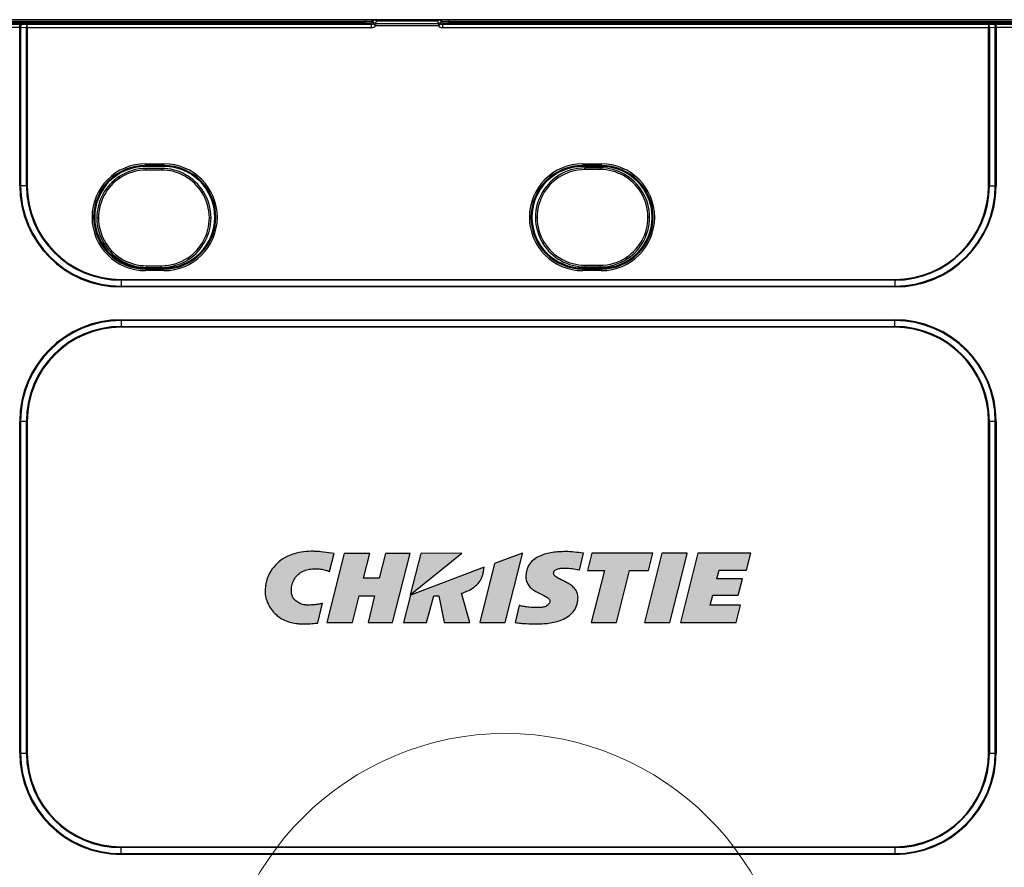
# Model space of a CAD drawing. Header units: millimetres. Extents: x -1086 to 4901, y 927 to 9917.
# Tile 79 of 85: x 2604 to 2897, y 9338 to 9590. Entities that reach past the tile are written whole.
import ezdxf

# ---------------------------------------------------------------- set-up
doc = ezdxf.new("R2010")
doc.units = ezdxf.units.MM
doc.layers.add('5剖面线层', color=4, linetype='Continuous', lineweight=15)
doc.layers.add('粗实线', color=7, linetype='Continuous', lineweight=25)

msp = doc.modelspace()

# ---------------------------------------------------------------- hatches: boundary and pattern name
at = {"layer": '5剖面线层'}
h = msp.add_hatch(color=7, dxfattribs=at)
h.paths.add_polyline_path([(2695.717, 9410.578), (2700.872, 9431.167), (2708.515, 9431.169), (2706.615, 9423.768), (2711.27, 9423.769), (2713.171, 9431.17), (2720.475, 9431.171), (2715.281, 9410.582), (2708.017, 9410.58), (2709.952, 9418.489), (2705.358, 9418.486), (2703.364, 9410.579)])
edge = h.paths.add_edge_path()
edge.add_spline(control_points=[(2677.411, 9419.642), (2677.411, 9419.642), (2677.411, 9419.641), (2677.411, 9419.64), (2677.414, 9419.473), (2677.42, 9419.298), (2677.453, 9418.958), (2677.475, 9418.789), (2677.558, 9418.285), (2677.635, 9417.953), (2677.916, 9416.974), (2678.171, 9416.343), (2679.111, 9414.538), (2679.98, 9413.459), (2681.561, 9412.176), (2682.133, 9411.804), (2683.339, 9411.182), (2683.972, 9410.932), (2685.269, 9410.545), (2685.934, 9410.409), (2686.939, 9410.278), (2687.275, 9410.246), (2687.949, 9410.206), (2688.287, 9410.201), (2688.621, 9410.197), (2688.621, 9410.197), (2688.622, 9410.197), (2688.622, 9410.197)], knot_values=[-0.0001505, -0.0001505, -0.0001505, -0.0001505, 0, 0, 0, 0.03125, 0.03125, 0.0625, 0.0625, 0.125, 0.125, 0.25, 0.25, 0.5, 0.5, 0.625, 0.625, 0.75, 0.75, 0.875, 0.875, 0.9375, 0.9375, 1, 1, 1, 1.0000716, 1.0000716, 1.0000716, 1.0000716], degree=3, periodic=0)
edge.add_spline(control_points=[(2688.622, 9410.197), (2688.622, 9410.197), (2688.623, 9410.197), (2688.623, 9410.197), (2689.344, 9410.199), (2690.065, 9410.214), (2691.506, 9410.287), (2692.227, 9410.34), (2692.946, 9410.441), (2692.98, 9410.446), (2693.014, 9410.451), (2693.048, 9410.455)], knot_values=[-0.0002653, -0.0002653, -0.0002653, -0.0002653, 0, 0, 0, 0.5, 0.5, 1, 1, 1, 1.0235878, 1.0235878, 1.0235878, 1.0235878], degree=3, periodic=0)
edge.add_line((2693.048, 9410.455), (2694.51, 9416.33))
edge.add_spline(control_points=[(2694.51, 9416.33), (2694.51, 9416.33), (2694.51, 9416.33), (2694.51, 9416.33)], knot_values=[0.0610169, 0.0610169, 0.0610169, 0.0610169, 0.0610174, 0.0610174, 0.0610174, 0.0610174], degree=3, periodic=0)
edge.add_line((2694.51, 9416.33), (2694.51, 9416.33))
edge.add_spline(control_points=[(2694.51, 9416.33), (2694.427, 9416.308), (2694.343, 9416.285), (2694.26, 9416.263), (2693.92, 9416.172), (2693.578, 9416.092), (2692.888, 9415.963), (2692.54, 9415.914), (2691.492, 9415.81), (2690.785, 9415.794), (2690.077, 9415.792)], knot_values=[-0.0610169, -0.0610169, -0.0610169, -0.0610169, 0, 0, 0, 0.25, 0.25, 0.5, 0.5, 0.9997775, 0.9997775, 0.9997775, 0.9997775], degree=3, periodic=0)
edge.add_spline(control_points=[(2690.077, 9415.792), (2689.943, 9415.794), (2689.814, 9415.796), (2689.554, 9415.811), (2689.423, 9415.823), (2689.035, 9415.87), (2688.778, 9415.919), (2688.023, 9416.118), (2687.539, 9416.324), (2686.665, 9416.882), (2686.275, 9417.235), (2685.81, 9417.853), (2685.675, 9418.074), (2685.512, 9418.422), (2685.464, 9418.541), (2685.404, 9418.723), (2685.385, 9418.784), (2685.354, 9418.905), (2685.341, 9418.966), (2685.327, 9419.031)], knot_values=[0.0001466, 0.0001466, 0.0001466, 0.0001466, 0.0625, 0.0625, 0.125, 0.125, 0.25, 0.25, 0.5, 0.5, 0.75, 0.75, 0.875, 0.875, 0.9375, 0.9375, 0.96875, 0.96875, 0.9996265, 0.9996265, 0.9996265, 0.9996265], degree=3, periodic=0)
edge.add_spline(control_points=[(2685.327, 9419.031), (2685.303, 9419.168), (2685.279, 9419.302), (2685.243, 9419.57), (2685.231, 9419.706), (2685.203, 9420.115), (2685.202, 9420.388), (2685.249, 9421.205), (2685.35, 9421.745), (2685.688, 9422.781), (2685.926, 9423.276), (2686.529, 9424.182), (2686.894, 9424.592), (2687.723, 9425.298), (2688.186, 9425.594), (2689.172, 9426.064), (2689.694, 9426.239), (2690.763, 9426.482), (2691.31, 9426.551), (2692.135, 9426.589), (2692.411, 9426.591), (2692.96, 9426.576), (2693.234, 9426.555), (2693.512, 9426.532)], knot_values=[0.0001804, 0.0001804, 0.0001804, 0.0001804, 0.03125, 0.03125, 0.0625, 0.0625, 0.125, 0.125, 0.25, 0.25, 0.375, 0.375, 0.5, 0.5, 0.625, 0.625, 0.75, 0.75, 0.875, 0.875, 0.9375, 0.9375, 0.9998971, 0.9998971, 0.9998971, 0.9998971], degree=3, periodic=0)
edge.add_spline(control_points=[(2693.512, 9426.532), (2693.999, 9426.484), (2694.484, 9426.4), (2695.2, 9426.227), (2695.437, 9426.162), (2695.788, 9426.053), (2695.905, 9426.015), (2696.133, 9425.932), (2696.246, 9425.888), (2696.344, 9425.837), (2696.401, 9425.807), (2696.457, 9425.778), (2696.514, 9425.748)], knot_values=[0.0004666, 0.0004666, 0.0004666, 0.0004666, 0.5, 0.5, 0.75, 0.75, 0.875, 0.875, 1, 1, 1, 1.0723033, 1.0723033, 1.0723033, 1.0723033], degree=3, periodic=0)
edge.add_line((2696.514, 9425.748), (2697.905, 9431.085))
edge.add_line((2697.905, 9431.085), (2693.935, 9431.654))
edge.add_spline(control_points=[(2693.935, 9431.654), (2693.933, 9431.654), (2693.932, 9431.654), (2693.93, 9431.654), (2693.451, 9431.695), (2692.968, 9431.735), (2692, 9431.775), (2691.515, 9431.78), (2690.062, 9431.753), (2689.093, 9431.673), (2687.177, 9431.357), (2686.23, 9431.122), (2684.399, 9430.465), (2683.515, 9430.042), (2681.87, 9428.996), (2681.109, 9428.372), (2679.779, 9426.944), (2679.209, 9426.14), (2678.3, 9424.413), (2677.961, 9423.49), (2677.627, 9422.066), (2677.545, 9421.585), (2677.463, 9420.859), (2677.442, 9420.616), (2677.417, 9420.128), (2677.414, 9419.885), (2677.411, 9419.645), (2677.411, 9419.644), (2677.411, 9419.643), (2677.411, 9419.642)], knot_values=[-0.00019, -0.00019, -0.00019, -0.00019, 0, 0, 0, 0.0625, 0.0625, 0.125, 0.125, 0.25, 0.25, 0.375, 0.375, 0.5, 0.5, 0.625, 0.625, 0.75, 0.75, 0.875, 0.875, 0.9375, 0.9375, 0.96875, 0.96875, 1, 1, 1, 1.0001043, 1.0001043, 1.0001043, 1.0001043], degree=3, periodic=0)
edge = h.paths.add_edge_path()
edge.add_spline(control_points=[(2751.728, 9410.648), (2751.778, 9410.636), (2751.829, 9410.625), (2751.88, 9410.614), (2752.402, 9410.497), (2752.929, 9410.426), (2753.981, 9410.319), (2754.508, 9410.284), (2756.088, 9410.204), (2757.142, 9410.188), (2758.194, 9410.189), (2758.195, 9410.189), (2758.195, 9410.189), (2758.195, 9410.189)], knot_values=[-0.0243068, -0.0243068, -0.0243068, -0.0243068, 0, 0, 0, 0.25, 0.25, 0.5, 0.5, 1, 1, 1, 1.0000914, 1.0000914, 1.0000914, 1.0000914], degree=3, periodic=0)
edge.add_spline(control_points=[(2758.195, 9410.189), (2758.195, 9410.189), (2758.195, 9410.189), (2758.195, 9410.189), (2758.53, 9410.192), (2758.867, 9410.196), (2759.54, 9410.219), (2759.876, 9410.237), (2760.883, 9410.31), (2761.554, 9410.384), (2762.885, 9410.601), (2763.547, 9410.744), (2764.847, 9411.117), (2765.486, 9411.348), (2766.714, 9411.927), (2767.304, 9412.276), (2768.379, 9413.118), (2768.863, 9413.613), (2769.65, 9414.737), (2769.95, 9415.365), (2770.238, 9416.352), (2770.307, 9416.688), (2770.375, 9417.196), (2770.392, 9417.366), (2770.413, 9417.709), (2770.416, 9417.879), (2770.418, 9418.046), (2770.418, 9418.048), (2770.418, 9418.049), (2770.418, 9418.05)], knot_values=[-0.000036, -0.000036, -0.000036, -0.000036, 0, 0, 0, 0.0625, 0.0625, 0.125, 0.125, 0.25, 0.25, 0.375, 0.375, 0.5, 0.5, 0.625, 0.625, 0.75, 0.75, 0.875, 0.875, 0.9375, 0.9375, 0.96875, 0.96875, 1, 1, 1, 1.0002074, 1.0002074, 1.0002074, 1.0002074], degree=3, periodic=0)
edge.add_spline(control_points=[(2770.418, 9418.05), (2770.418, 9418.051), (2770.418, 9418.052), (2770.418, 9418.053), (2770.412, 9418.278), (2770.401, 9418.516), (2770.325, 9418.981), (2770.268, 9419.209), (2770.033, 9419.875), (2769.793, 9420.288), (2769.203, 9421.013), (2768.856, 9421.327), (2768.118, 9421.882), (2767.727, 9422.123), (2766.928, 9422.566), (2766.52, 9422.768), (2765.703, 9423.161), (2765.294, 9423.351), (2764.697, 9423.658), (2764.501, 9423.764), (2764.122, 9423.992), (2763.939, 9424.114), (2763.605, 9424.387), (2763.454, 9424.539), (2763.293, 9424.796), (2763.249, 9424.888), (2763.192, 9425.073), (2763.184, 9425.161), (2763.178, 9425.274)], knot_values=[-0.0003084, -0.0003084, -0.0003084, -0.0003084, 0, 0, 0, 0.0625, 0.0625, 0.125, 0.125, 0.25, 0.25, 0.375, 0.375, 0.5, 0.5, 0.625, 0.625, 0.75, 0.75, 0.8125, 0.8125, 0.875, 0.875, 0.9375, 0.9375, 0.96875, 0.96875, 0.9995119, 0.9995119, 0.9995119, 0.9995119], degree=3, periodic=0)
edge.add_spline(control_points=[(2763.178, 9425.274), (2763.178, 9425.319), (2763.179, 9425.357), (2763.186, 9425.437), (2763.192, 9425.479), (2763.215, 9425.599), (2763.239, 9425.677), (2763.338, 9425.897), (2763.44, 9426.026), (2763.695, 9426.241), (2763.845, 9426.328), (2764.164, 9426.47), (2764.334, 9426.525), (2764.854, 9426.661), (2765.215, 9426.712), (2765.943, 9426.776), (2766.309, 9426.787), (2766.678, 9426.789)], knot_values=[0.0012098, 0.0012098, 0.0012098, 0.0012098, 0.03125, 0.03125, 0.0625, 0.0625, 0.125, 0.125, 0.25, 0.25, 0.375, 0.375, 0.5, 0.5, 0.75, 0.75, 0.9998593, 0.9998593, 0.9998593, 0.9998593], degree=3, periodic=0)
edge.add_spline(control_points=[(2766.678, 9426.789), (2767.351, 9426.787), (2768.027, 9426.728), (2769.37, 9426.545), (2770.037, 9426.422), (2770.692, 9426.255), (2770.742, 9426.242), (2770.791, 9426.23), (2770.841, 9426.217)], knot_values=[0.0001535, 0.0001535, 0.0001535, 0.0001535, 0.5, 0.5, 1, 1, 1, 1.0378118, 1.0378118, 1.0378118, 1.0378118], degree=3, periodic=0)
edge.add_line((2770.841, 9426.217), (2772.084, 9431.214))
edge.add_spline(control_points=[(2772.084, 9431.214), (2772.027, 9431.221), (2771.969, 9431.227), (2771.912, 9431.234), (2771.054, 9431.336), (2770.195, 9431.45), (2768.466, 9431.624), (2767.597, 9431.682), (2766.724, 9431.683), (2766.724, 9431.683), (2766.724, 9431.683), (2766.724, 9431.683)], knot_values=[-0.0333504, -0.0333504, -0.0333504, -0.0333504, 0, 0, 0, 0.5, 0.5, 1, 1, 1, 1.0001327, 1.0001327, 1.0001327, 1.0001327], degree=3, periodic=0)
edge.add_spline(control_points=[(2766.724, 9431.683), (2766.723, 9431.683), (2766.723, 9431.683), (2766.723, 9431.683), (2766.4, 9431.681), (2766.074, 9431.678), (2765.424, 9431.658), (2765.1, 9431.642), (2764.126, 9431.578), (2763.477, 9431.513), (2762.188, 9431.319), (2761.547, 9431.192), (2760.284, 9430.853), (2759.662, 9430.641), (2758.466, 9430.099), (2757.89, 9429.769), (2756.845, 9428.96), (2756.377, 9428.479), (2755.628, 9427.382), (2755.349, 9426.768), (2755.087, 9425.809), (2755.025, 9425.483), (2754.964, 9424.992), (2754.949, 9424.827), (2754.931, 9424.497), (2754.929, 9424.332), (2754.927, 9424.171), (2754.927, 9424.17), (2754.927, 9424.169), (2754.927, 9424.168)], knot_values=[-0.0000448, -0.0000448, -0.0000448, -0.0000448, 0, 0, 0, 0.0625, 0.0625, 0.125, 0.125, 0.25, 0.25, 0.375, 0.375, 0.5, 0.5, 0.625, 0.625, 0.75, 0.75, 0.875, 0.875, 0.9375, 0.9375, 0.96875, 0.96875, 1, 1, 1, 1.0002027, 1.0002027, 1.0002027, 1.0002027], degree=3, periodic=0)
edge.add_spline(control_points=[(2754.927, 9424.168), (2754.927, 9424.167), (2754.927, 9424.166), (2754.927, 9424.165), (2754.933, 9423.942), (2754.942, 9423.708), (2755.011, 9423.249), (2755.064, 9423.023), (2755.279, 9422.36), (2755.5, 9421.945), (2756.055, 9421.206), (2756.386, 9420.882), (2757.098, 9420.309), (2757.48, 9420.06), (2758.653, 9419.379), (2759.479, 9419.018), (2760.472, 9418.526), (2760.669, 9418.425), (2761.051, 9418.21), (2761.238, 9418.096), (2761.582, 9417.842), (2761.741, 9417.7), (2761.917, 9417.459), (2761.966, 9417.371), (2762.014, 9417.238), (2762.026, 9417.196), (2762.039, 9417.105), (2762.043, 9417.056), (2762.046, 9417.002)], knot_values=[-0.0002947, -0.0002947, -0.0002947, -0.0002947, 0, 0, 0, 0.0625, 0.0625, 0.125, 0.125, 0.25, 0.25, 0.375, 0.375, 0.5, 0.5, 0.75, 0.75, 0.8125, 0.8125, 0.875, 0.875, 0.9375, 0.9375, 0.96875, 0.96875, 0.984375, 0.984375, 0.9994418, 0.9994418, 0.9994418, 0.9994418], degree=3, periodic=0)
edge.add_spline(control_points=[(2762.046, 9417.002), (2762.045, 9416.956), (2762.044, 9416.914), (2762.038, 9416.829), (2762.032, 9416.785), (2762.01, 9416.654), (2761.987, 9416.569), (2761.897, 9416.321), (2761.807, 9416.166), (2761.466, 9415.754), (2761.151, 9415.549), (2760.468, 9415.255), (2760.1, 9415.162), (2759.538, 9415.075), (2759.349, 9415.054), (2758.969, 9415.028), (2758.78, 9415.023), (2758.587, 9415.021)], knot_values=[0.0012713, 0.0012713, 0.0012713, 0.0012713, 0.03125, 0.03125, 0.0625, 0.0625, 0.125, 0.125, 0.25, 0.25, 0.5, 0.5, 0.75, 0.75, 0.875, 0.875, 0.9998476, 0.9998476, 0.9998476, 0.9998476], degree=3, periodic=0)
edge.add_spline(control_points=[(2758.587, 9415.021), (2757.668, 9415.022), (2756.747, 9415.07), (2755.374, 9415.203), (2754.917, 9415.259), (2754.011, 9415.402), (2753.563, 9415.491), (2753.124, 9415.612), (2753.074, 9415.626), (2753.024, 9415.64), (2752.973, 9415.654)], knot_values=[0.0001284, 0.0001284, 0.0001284, 0.0001284, 0.5, 0.5, 0.75, 0.75, 1, 1, 1, 1.0286267, 1.0286267, 1.0286267, 1.0286267], degree=3, periodic=0)
edge.add_line((2752.973, 9415.654), (2751.728, 9410.648))
h.paths.add_polyline_path([(2800.927, 9410.6), (2806.083, 9431.19), (2821.762, 9431.193), (2820.497, 9426.141), (2812.354, 9426.139), (2811.719, 9423.589), (2819.276, 9423.59), (2818.056, 9418.717), (2810.489, 9418.715), (2809.735, 9415.748), (2818.71, 9415.75), (2817.421, 9410.604)])
h.paths.add_polyline_path([(2773.237, 9426.115), (2774.506, 9431.183), (2792.633, 9431.187), (2791.366, 9426.114), (2785.729, 9426.113), (2781.845, 9410.596), (2774.304, 9410.595), (2778.301, 9426.117)])
edge = h.paths.add_edge_path()
edge.add_line((2718.539, 9410.583), (2720.574, 9418.73))
edge.add_line((2720.574, 9418.73), (2742.475, 9427.053))
edge.add_spline(control_points=[(2742.475, 9427.053), (2742.469, 9426.973), (2742.464, 9426.894), (2742.458, 9426.815), (2742.432, 9426.434), (2742.389, 9426.05), (2742.249, 9425.292), (2742.151, 9424.919), (2742.039, 9424.553), (2742.039, 9424.553), (2742.039, 9424.552), (2742.039, 9424.552)], knot_values=[-1.1039409, -1.1039409, -1.1039409, -1.1039409, -1, -1, -1, -0.5, -0.5, 0, 0, 0, 0.0004919, 0.0004919, 0.0004919, 0.0004919], degree=3, periodic=0)
edge.add_spline(control_points=[(2742.039, 9424.552), (2742.038, 9424.552), (2742.038, 9424.551), (2742.038, 9424.551), (2741.984, 9424.383), (2741.924, 9424.209), (2741.786, 9423.875), (2741.71, 9423.711), (2741.46, 9423.229), (2741.266, 9422.923), (2740.613, 9422.06), (2740.087, 9421.558), (2738.941, 9420.696), (2738.32, 9420.335), (2737.354, 9419.873), (2737.026, 9419.733), (2736.407, 9419.494), (2736.116, 9419.393), (2735.826, 9419.298)], knot_values=[-1.0001331, -1.0001331, -1.0001331, -1.0001331, -1, -1, -1, -0.9375, -0.9375, -0.875, -0.875, -0.75, -0.75, -0.5, -0.5, -0.25, -0.25, -0.125, -0.125, -0.0172667, -0.0172667, -0.0172667, -0.0172667], degree=3, periodic=0)
edge.add_line((2735.826, 9419.298), (2738.255, 9410.587))
edge.add_line((2738.255, 9410.587), (2730.585, 9410.585))
edge.add_line((2730.585, 9410.585), (2729.006, 9418.491))
edge.add_line((2729.006, 9418.491), (2727.55, 9418.491))
edge.add_line((2727.55, 9418.491), (2725.407, 9410.584))
edge.add_line((2725.407, 9410.584), (2718.539, 9410.583))
h.paths.add_polyline_path([(2741.218, 9410.588), (2745.622, 9428.183), (2753.869, 9431.242), (2753.869, 9430.997), (2748.756, 9410.589)])
h.paths.add_polyline_path([(2790.168, 9410.598), (2795.321, 9431.187), (2802.821, 9431.189), (2802.821, 9431.009), (2797.707, 9410.6)])
h.paths.add_polyline_path([(2720.57, 9418.833), (2723.664, 9431.172), (2735.919, 9431.175)])

# ---------------------------------------------------------------- linework, layer by layer
at = {"color": 7, "linetype": 'Continuous', "lineweight": 25}
for p, q in [((2707.129, 9589.857), (2567.471, 9589.857)), ((2707.129, 9589.392), (2567.542, 9589.392)), ((2567.542, 9589.379), (2707.129, 9589.379)), ((2749.584, 9589.892), (2599.584, 9589.892)), ((2707.129, 9589.857), (2707.129, 9589.392)), ((2709.444, 9589.857), (2707.129, 9589.857)), ((2709.128, 9589.392), (2707.129, 9589.392)), ((2707.129, 9589.379), (2707.129, 9589.392)), ((2707.129, 9589.379), (2707.129, 9588.879)), ((2709.532, 9589.392), (2709.128, 9589.392)), ((2709.128, 9589.392), (2709.128, 9589.341)), ((2709.128, 9589.341), (2709.535, 9589.036)), ((2709.859, 9589.857), (2709.444, 9589.857)), ((2729.31, 9589.857), (2709.859, 9589.857)), ((2728.652, 9589.453), (2710.517, 9589.453)), ((2729.725, 9589.857), (2729.31, 9589.857)), ((2729.634, 9589.036), (2730.041, 9589.341)), ((2730.041, 9589.392), (2729.637, 9589.392)), ((2732.04, 9589.857), (2729.725, 9589.857)), ((2730.041, 9589.341), (2730.041, 9589.392)), ((2732.04, 9589.392), (2730.041, 9589.392)), ((2732.04, 9589.857), (2732.04, 9589.392)), ((2924.447, 9589.857), (2732.04, 9589.857)), ((2732.04, 9589.392), (2732.04, 9589.379)), ((2924.236, 9589.392), (2732.04, 9589.392)), ((2732.04, 9589.379), (2732.04, 9588.879)), ((2732.04, 9589.379), (2924.236, 9589.379)), ((2749.584, 9589.857), (2749.584, 9589.892)), ((2899.584, 9589.892), (2749.584, 9589.892)), ((2707.129, 9588.879), (2567.584, 9588.879)), ((2594.708, 9588.525), (2604.461, 9588.525)), ((2604.461, 9587.525), (2594.708, 9587.525)), ((2604.461, 9587.525), (2604.461, 9588.525)), ((2604.461, 9540.517), (2604.461, 9587.525)), ((2606.465, 9587.512), (2604.704, 9587.523)), ((2604.704, 9587.523), (2604.704, 9540.517)), ((2604.946, 9588.523), (2606.708, 9588.511)), ((2606.465, 9540.517), (2606.465, 9587.512)), ((2606.708, 9587.512), (2606.465, 9587.512)), ((2606.708, 9587.512), (2606.708, 9588.511)), ((2606.708, 9588.511), (2709.068, 9588.511)), ((2606.708, 9587.512), (2606.708, 9540.517)), ((2709.068, 9587.512), (2606.708, 9587.512)), ((2709.068, 9588.511), (2708.628, 9588.841)), ((2709.068, 9587.512), (2709.068, 9588.511)), ((2710.242, 9588.078), (2709.46, 9588.7)), ((2710.242, 9588.785), (2728.927, 9588.785)), ((2710.242, 9588.785), (2710.242, 9588.078)), ((2728.927, 9588.078), (2710.242, 9588.078)), ((2728.927, 9588.785), (2728.927, 9588.078)), ((2729.709, 9588.7), (2728.927, 9588.078)), ((2730.541, 9588.841), (2730.101, 9588.511)), ((2730.101, 9588.511), (2892.461, 9588.511)), ((2730.101, 9588.511), (2730.101, 9587.512)), ((2892.461, 9587.512), (2730.101, 9587.512)), ((2924.011, 9588.879), (2732.04, 9588.879)), ((2892.461, 9588.511), (2894.222, 9588.523)), ((2892.461, 9588.511), (2892.461, 9587.512)), ((2892.461, 9540.517), (2892.461, 9587.512)), ((2892.704, 9587.512), (2892.461, 9587.512)), ((2894.465, 9587.523), (2892.704, 9587.512)), ((2892.704, 9587.512), (2892.704, 9540.517)), ((2894.465, 9540.517), (2894.465, 9587.523)), ((2894.708, 9587.525), (2894.708, 9588.525)), ((2894.708, 9588.525), (2904.461, 9588.525)), ((2894.708, 9587.525), (2894.708, 9540.517)), ((2904.461, 9587.525), (2894.708, 9587.525)), ((2641.834, 9546.543), (2641.834, 9547.026)), ((2641.834, 9547.026), (2647.334, 9547.026)), ((2647.334, 9546.543), (2641.834, 9546.543)), ((2641.834, 9546.24), (2641.834, 9546.543)), ((2647.334, 9546.24), (2641.834, 9546.24)), ((2646.601, 9545.658), (2642.101, 9545.658)), ((2646.601, 9545.158), (2642.101, 9545.158)), ((2647.334, 9547.026), (2647.334, 9546.543)), ((2647.334, 9546.24), (2647.334, 9546.543)), ((2771.834, 9547.026), (2771.834, 9546.543)), ((2771.834, 9547.026), (2777.334, 9547.026)), ((2777.334, 9546.543), (2771.834, 9546.543)), ((2771.834, 9546.24), (2771.834, 9546.543)), ((2777.334, 9546.24), (2771.834, 9546.24)), ((2776.995, 9545.814), (2772.495, 9545.814)), ((2776.995, 9545.314), (2772.495, 9545.314)), ((2777.334, 9547.026), (2777.334, 9546.543)), ((2777.334, 9546.24), (2777.334, 9546.543)), ((2634.245, 9542.791), (2633.969, 9543.207)), ((2764.638, 9542.947), (2764.362, 9543.363)), ((2604.461, 9540.517), (2604.704, 9540.517)), ((2606.465, 9540.517), (2604.704, 9540.517)), ((2606.465, 9540.517), (2606.708, 9540.517)), ((2892.704, 9540.517), (2892.461, 9540.517)), ((2892.704, 9540.517), (2894.465, 9540.517)), ((2894.708, 9540.517), (2894.465, 9540.517)), ((2659.123, 9538.677), (2658.699, 9538.415)), ((2789.516, 9538.834), (2789.092, 9538.571)), ((2630.004, 9523.454), (2629.579, 9523.192)), ((2760.397, 9523.611), (2759.973, 9523.348)), ((2654.734, 9518.662), (2654.458, 9519.078)), ((2785.127, 9518.818), (2784.851, 9519.235)), ((2641.834, 9516.044), (2647.334, 9516.044)), ((2641.834, 9516.044), (2641.834, 9515.741)), ((2642.101, 9516.711), (2646.601, 9516.711)), ((2642.101, 9516.211), (2646.601, 9516.211)), ((2647.334, 9516.044), (2647.334, 9515.741)), ((2771.834, 9516.044), (2771.834, 9515.741)), ((2771.834, 9516.044), (2777.334, 9516.044)), ((2772.495, 9516.868), (2776.995, 9516.868)), ((2772.495, 9516.368), (2776.995, 9516.368)), ((2777.334, 9516.044), (2777.334, 9515.741)), ((2641.834, 9515.741), (2641.834, 9515.258)), ((2641.834, 9515.741), (2647.334, 9515.741)), ((2647.334, 9515.258), (2641.834, 9515.258)), ((2647.334, 9515.258), (2647.334, 9515.741)), ((2771.834, 9515.741), (2777.334, 9515.741)), ((2771.834, 9515.741), (2771.834, 9515.258)), ((2777.334, 9515.258), (2771.834, 9515.258)), ((2777.334, 9515.741), (2777.334, 9515.258)), ((2634.584, 9512.397), (2634.584, 9512.64)), ((2634.584, 9512.64), (2864.584, 9512.64)), ((2864.584, 9512.397), (2634.584, 9512.397)), ((2634.584, 9512.397), (2634.584, 9510.636)), ((2634.584, 9510.636), (2864.584, 9510.636)), ((2634.584, 9510.394), (2634.584, 9510.636)), ((2864.584, 9510.394), (2634.584, 9510.394)), ((2864.584, 9512.397), (2864.584, 9512.64)), ((2864.584, 9512.397), (2864.584, 9510.636)), ((2864.584, 9510.394), (2864.584, 9510.636)), ((2634.584, 9500.397), (2634.584, 9500.64)), ((2634.584, 9500.64), (2864.584, 9500.64)), ((2634.584, 9500.397), (2634.584, 9498.636)), ((2864.584, 9500.397), (2634.584, 9500.397)), ((2634.584, 9498.636), (2634.584, 9498.394)), ((2634.584, 9498.636), (2864.584, 9498.636)), ((2864.584, 9498.394), (2634.584, 9498.394)), ((2864.584, 9500.397), (2864.584, 9500.64)), ((2864.584, 9498.636), (2864.584, 9500.397)), ((2864.584, 9498.394), (2864.584, 9498.636)), ((2604.461, 9371.767), (2604.461, 9470.517)), ((2604.704, 9470.517), (2604.461, 9470.517)), ((2604.704, 9470.517), (2606.465, 9470.517)), ((2604.704, 9470.517), (2604.704, 9371.767)), ((2606.465, 9371.767), (2606.465, 9470.517)), ((2606.465, 9470.517), (2606.708, 9470.517)), ((2606.708, 9470.517), (2606.708, 9371.767)), ((2892.461, 9371.767), (2892.461, 9470.517)), ((2892.461, 9470.517), (2892.704, 9470.517)), ((2892.704, 9470.517), (2892.704, 9371.767)), ((2892.704, 9470.517), (2894.465, 9470.517)), ((2894.465, 9371.767), (2894.465, 9470.517)), ((2894.465, 9470.517), (2894.708, 9470.517)), ((2894.708, 9470.517), (2894.708, 9371.767)), ((2604.461, 9371.767), (2604.704, 9371.767)), ((2604.704, 9371.767), (2606.465, 9371.767)), ((2606.465, 9371.767), (2606.708, 9371.767)), ((2892.461, 9371.767), (2892.704, 9371.767)), ((2892.704, 9371.767), (2894.465, 9371.767)), ((2894.708, 9371.767), (2894.465, 9371.767)), ((2634.584, 9343.647), (2634.584, 9343.89)), ((2634.584, 9343.89), (2864.584, 9343.89)), ((2864.584, 9343.647), (2634.584, 9343.647)), ((2634.584, 9341.886), (2634.584, 9343.647)), ((2864.584, 9343.89), (2864.584, 9343.647)), ((2864.584, 9343.647), (2864.584, 9341.886)), ((2634.584, 9341.886), (2864.584, 9341.886)), ((2634.584, 9341.644), (2634.584, 9341.886)), ((2864.584, 9341.644), (2634.584, 9341.644)), ((2864.584, 9341.644), (2864.584, 9341.886))]:
    msp.add_line(p, q, dxfattribs=at)
at = {"color": 8, "linetype": 'Continuous', "lineweight": 25}
for p, q in [((2642.101, 9545.158), (2642.101, 9545.658)), ((2646.601, 9545.658), (2646.601, 9545.158)), ((2772.495, 9545.314), (2772.495, 9545.814)), ((2776.995, 9545.814), (2776.995, 9545.314)), ((2642.101, 9516.711), (2642.101, 9516.211)), ((2646.601, 9516.211), (2646.601, 9516.711)), ((2772.495, 9516.868), (2772.495, 9516.368)), ((2776.995, 9516.368), (2776.995, 9516.868))]:
    msp.add_line(p, q, dxfattribs=at)
at = {"color": 2, "linetype": 'Continuous', "lineweight": 18}
msp.add_circle((2748.859, 9292.467), 85.118, dxfattribs=at)
at = {"color": 7, "linetype": 'Continuous', "lineweight": 25}
for centre, radius, start, end in [((2708.628, 9589.341), 0.5, 270.06892, 359.94636), ((2709.628, 9589.392), 0.5, 111.58843, 180.00923), ((2729.541, 9589.392), 0.5, 359.99077, 68.41157), ((2730.541, 9589.341), 0.5, 180.05364, 269.93108), ((2605.982, 9587.742), 1.297, 142.99553, 189.72943), ((2607.743, 9587.731), 1.297, 142.99553, 189.72943), ((2709.915, 9588.151), 0.713, 62.74903, 129.67847), ((2729.254, 9588.151), 0.713, 50.32153, 117.25097), ((2891.426, 9587.731), 1.297, 350.27057, 37.00447), ((2893.187, 9587.742), 1.297, 350.27057, 37.00447), ((2641.834, 9531.142), 15.884, 90, 270), ((2641.834, 9531.142), 15.401, 90, 270), ((2641.834, 9531.142), 15.098, 90, 270), ((2642.101, 9530.934), 14.722, 90, 123.53109), ((2642.101, 9530.934), 14.223, 90, 123.53109), ((2646.601, 9530.934), 14.722, 31.73005, 90), ((2646.601, 9530.934), 14.223, 31.73005, 90), ((2647.334, 9531.142), 15.884, 270, 90), ((2647.334, 9531.142), 15.401, 270, 90), ((2647.334, 9531.142), 15.098, 270, 90), ((2771.834, 9531.142), 15.884, 90, 270), ((2771.834, 9531.142), 15.401, 90, 270), ((2771.834, 9531.142), 15.098, 90, 270), ((2772.495, 9531.091), 14.722, 90, 123.53109), ((2772.495, 9531.091), 14.223, 90, 123.53109), ((2776.995, 9531.091), 14.722, 31.73005, 90), ((2776.995, 9531.091), 14.223, 31.73005, 90), ((2777.334, 9531.142), 15.884, 270, 90), ((2777.334, 9531.142), 15.401, 270, 90), ((2777.334, 9531.142), 15.098, 270, 90), ((2642.101, 9530.934), 14.722, 123.53109, 180), ((2642.101, 9530.934), 14.223, 123.53109, 180), ((2772.495, 9531.091), 14.722, 123.53109, 180), ((2772.495, 9531.091), 14.223, 123.53109, 180), ((2634.584, 9540.517), 30.123, 180, 270), ((2634.584, 9540.517), 29.881, 180, 270), ((2634.584, 9540.517), 28.119, 180, 270), ((2634.584, 9540.517), 27.877, 180, 270), ((2864.584, 9540.517), 28.119, 270, 0), ((2864.584, 9540.517), 27.877, 270, 0), ((2864.584, 9540.517), 29.881, 270, 0), ((2864.584, 9540.517), 30.123, 270, 0), ((2646.601, 9530.934), 14.223, 0, 31.73005), ((2646.601, 9530.934), 14.722, 0, 31.73005), ((2776.995, 9531.091), 14.223, 0, 31.73005), ((2776.995, 9531.091), 14.722, 0, 31.73005), ((2642.101, 9530.934), 14.722, 180, 211.73005), ((2642.101, 9530.934), 14.223, 180, 211.73005), ((2646.601, 9530.934), 14.223, 303.53109, 0), ((2646.601, 9530.934), 14.722, 303.53109, 0), ((2772.495, 9531.091), 14.722, 180, 211.73005), ((2772.495, 9531.091), 14.223, 180, 211.73005), ((2776.995, 9531.091), 14.223, 303.53109, 0), ((2776.995, 9531.091), 14.722, 303.53109, 0), ((2642.101, 9530.934), 14.722, 211.73005, 270), ((2642.101, 9530.934), 14.223, 211.73005, 270), ((2772.495, 9531.091), 14.722, 211.73005, 270), ((2772.495, 9531.091), 14.223, 211.73005, 270), ((2646.601, 9530.934), 14.223, 270, 303.53109), ((2776.995, 9531.091), 14.223, 270, 303.53109), ((2776.995, 9531.091), 14.722, 270, 303.53109), ((2646.601, 9530.934), 14.722, 270, 303.53109), ((2634.584, 9470.517), 30.123, 90, 180), ((2634.584, 9470.517), 29.881, 90, 180), ((2634.584, 9470.517), 28.119, 90, 180), ((2634.584, 9470.517), 27.877, 90, 180), ((2864.584, 9470.517), 30.123, 0, 90), ((2864.584, 9470.517), 29.881, 0, 90), ((2864.584, 9470.517), 28.119, 0, 90), ((2864.584, 9470.517), 27.877, 0, 90), ((2634.584, 9371.767), 30.123, 180, 270), ((2634.584, 9371.767), 29.881, 180, 270), ((2634.584, 9371.767), 28.119, 180, 270), ((2634.584, 9371.767), 27.877, 180, 270), ((2864.584, 9371.767), 27.877, 270, 0), ((2864.584, 9371.767), 28.119, 270, 0), ((2864.584, 9371.767), 29.881, 270, 0), ((2864.584, 9371.767), 30.123, 270, 0)]:
    msp.add_arc(centre, radius, start, end, dxfattribs=at)
for centre, major_axis, ratio, start_param, end_param in [((2707.129, 9589.34), (2, 0), 0.0196394, 0.0349066, 1.5707963), ((2709.033, 9589.037), (-0.268, 0.487), 0.8765142, 3.5883864, 4.2599332), ((2709.033, 9589.745), (-0.72, 1.379), 0.9561968, 3.5769236, 4.0586897), ((2730.136, 9589.745), (0.72, 1.379), 0.9561968, 2.2244956, 2.7062617), ((2730.136, 9589.037), (0.268, 0.487), 0.8765142, 2.0232521, 2.6947989), ((2732.04, 9589.34), (2, 0), 0.0196394, 1.5707963, 3.1066861), ((2604.461, 9588.472), (2, 0), 0.0261859, 1.3258177, 1.5707963), ((2604.461, 9587.473), (1, 0), 0.0523718, 1.3258177, 1.5707963), ((2707.129, 9588.84), (1.5, 0), 0.0261859, 0.0349066, 1.5707963), ((2709.067, 9589.012), (0.402, -0.301), 0.9952637, 5.3562616, 6.2545976), ((2709.067, 9589.012), (1.201, -0.901), 0.9990488, 5.3562616, 6.2545976), ((2730.102, 9589.012), (1.201, 0.901), 0.9990488, 3.1701803, 4.0685164), ((2730.102, 9589.012), (0.402, 0.301), 0.9952637, 3.1701803, 4.0685164), ((2732.04, 9588.84), (1.5, 0), 0.0261859, 1.5707963, 3.1066861), ((2894.708, 9588.472), (2, 0), 0.0261859, 1.5707963, 1.815775), ((2894.708, 9587.473), (1, 0), 0.0523718, 1.5707963, 1.815775)]:
    msp.add_ellipse(centre, major_axis=major_axis, ratio=ratio, start_param=start_param, end_param=end_param, dxfattribs=at)
msp.add_ellipse((2779.584, 9588.787), major_axis=(3.4, 0), ratio=0.0261859, dxfattribs=at)
for points, knots in [([(2709.532, 9589.392), (2709.532, 9589.449), (2709.543, 9589.505), (2709.577, 9589.601), (2709.601, 9589.644), (2709.687, 9589.76), (2709.765, 9589.819), (2709.853, 9589.854)], [0, 0, 0, 0, 0.25, 0.25, 0.5, 0.5, 1, 1, 1, 1]), ([(2709.532, 9589.392), (2709.533, 9589.276), (2709.534, 9589.161), (2709.535, 9589.045), (2709.535, 9589.042), (2709.535, 9589.039), (2709.535, 9589.036)], [0, 0, 0, 0, 0.00035326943, 0.00035326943, 0.00035326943, 0.00036258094, 0.00036258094, 0.00036258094, 0.00036258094]), ([(2709.853, 9589.854), (2709.967, 9589.823), (2710.08, 9589.775), (2710.247, 9589.675), (2710.302, 9589.637), (2710.411, 9589.552), (2710.466, 9589.504), (2710.517, 9589.453)], [0, 0, 0, 0, 0.5, 0.5, 0.75, 0.75, 1, 1, 1, 1]), ([(2729.316, 9589.854), (2729.202, 9589.823), (2729.089, 9589.775), (2728.922, 9589.675), (2728.867, 9589.637), (2728.758, 9589.552), (2728.703, 9589.504), (2728.652, 9589.453)], [0, 0, 0, 0, 0.5, 0.5, 0.75, 0.75, 1, 1, 1, 1]), ([(2729.316, 9589.854), (2729.404, 9589.819), (2729.482, 9589.76), (2729.567, 9589.645), (2729.591, 9589.602), (2729.617, 9589.529), (2729.624, 9589.504), (2729.634, 9589.449), (2729.637, 9589.42), (2729.637, 9589.392)], [0, 0, 0, 0, 0.5, 0.5, 0.75, 0.75, 0.875, 0.875, 1, 1, 1, 1]), ([(2729.637, 9589.392), (2729.636, 9589.276), (2729.635, 9589.161), (2729.634, 9589.045), (2729.634, 9589.042), (2729.634, 9589.039), (2729.634, 9589.036)], [0, 0, 0, 0, 0.00035326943, 0.00035326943, 0.00035326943, 0.00036258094, 0.00036258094, 0.00036258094, 0.00036258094])]:
    msp.add_open_spline(points, degree=3, knots=knots, dxfattribs=at)
for points in [[(2709.853, 9589.854), (2709.855, 9589.855), (2709.857, 9589.856), (2709.859, 9589.857)], [(2729.316, 9589.854), (2729.314, 9589.855), (2729.312, 9589.856), (2729.31, 9589.857)], [(2627.878, 9530.934), (2627.844, 9530.934), (2627.777, 9530.934), (2627.68, 9530.934), (2627.59, 9530.934), (2627.513, 9530.934), (2627.451, 9530.934), (2627.406, 9530.934), (2627.38, 9530.934), (2627.379, 9530.934), (2627.379, 9530.934)], [(2661.324, 9530.934), (2661.324, 9530.934), (2661.323, 9530.934), (2661.297, 9530.934), (2661.252, 9530.934), (2661.19, 9530.934), (2661.112, 9530.934), (2661.023, 9530.934), (2660.926, 9530.934), (2660.858, 9530.934), (2660.824, 9530.934)], [(2758.271, 9531.091), (2758.238, 9531.091), (2758.17, 9531.091), (2758.073, 9531.091), (2757.984, 9531.091), (2757.906, 9531.091), (2757.844, 9531.091), (2757.799, 9531.091), (2757.773, 9531.091), (2757.772, 9531.091), (2757.772, 9531.091)], [(2791.717, 9531.091), (2791.717, 9531.091), (2791.716, 9531.091), (2791.69, 9531.091), (2791.645, 9531.091), (2791.583, 9531.091), (2791.505, 9531.091), (2791.416, 9531.091), (2791.319, 9531.091), (2791.251, 9531.091), (2791.218, 9531.091)]]:
    msp.add_open_spline(points, degree=3, dxfattribs=at)
at = {"layer": '粗实线', "linetype": 'Continuous'}
for p, q in [((2697.905, 9431.085), (2693.935, 9431.654)), ((2700.872, 9431.167), (2695.717, 9410.578)), ((2696.514, 9425.748), (2697.905, 9431.085)), ((2708.515, 9431.169), (2700.872, 9431.167)), ((2706.615, 9423.768), (2708.515, 9431.169)), ((2713.171, 9431.17), (2711.27, 9423.769)), ((2720.475, 9431.171), (2713.171, 9431.17)), ((2715.281, 9410.582), (2720.475, 9431.171)), ((2720.57, 9418.833), (2735.919, 9431.175)), ((2723.664, 9431.172), (2720.57, 9418.833)), ((2735.919, 9431.175), (2723.664, 9431.172)), ((2753.869, 9431.242), (2745.622, 9428.183)), ((2748.756, 9410.589), (2753.869, 9430.997)), ((2753.869, 9430.997), (2753.869, 9431.242)), ((2770.841, 9426.217), (2772.084, 9431.214)), ((2774.506, 9431.183), (2773.237, 9426.115)), ((2792.633, 9431.187), (2774.506, 9431.183)), ((2795.321, 9431.187), (2790.168, 9410.598)), ((2791.366, 9426.114), (2792.633, 9431.187)), ((2802.821, 9431.189), (2795.321, 9431.187)), ((2797.707, 9410.6), (2802.821, 9431.009)), ((2806.083, 9431.19), (2800.927, 9410.6)), ((2802.821, 9431.009), (2802.821, 9431.189)), ((2821.762, 9431.193), (2806.083, 9431.19)), ((2820.497, 9426.141), (2821.762, 9431.193)), ((2745.622, 9428.183), (2741.218, 9410.588)), ((2742.475, 9427.053), (2720.574, 9418.73)), ((2773.237, 9426.115), (2778.301, 9426.117)), ((2778.301, 9426.117), (2774.304, 9410.595)), ((2781.845, 9410.596), (2785.729, 9426.113)), ((2785.729, 9426.113), (2791.366, 9426.114)), ((2811.719, 9423.589), (2812.354, 9426.139)), ((2812.354, 9426.139), (2820.497, 9426.141)), ((2711.27, 9423.769), (2706.615, 9423.768)), ((2819.276, 9423.59), (2811.719, 9423.589)), ((2818.056, 9418.717), (2819.276, 9423.59)), ((2738.255, 9410.587), (2735.826, 9419.298)), ((2693.048, 9410.455), (2694.51, 9416.33)), ((2703.364, 9410.579), (2705.358, 9418.486)), ((2705.358, 9418.486), (2709.952, 9418.489)), ((2709.952, 9418.489), (2708.017, 9410.58)), ((2720.574, 9418.73), (2718.539, 9410.583)), ((2725.407, 9410.584), (2727.55, 9418.491)), ((2727.55, 9418.491), (2729.006, 9418.491)), ((2729.006, 9418.491), (2730.585, 9410.585)), ((2809.735, 9415.748), (2810.489, 9418.715)), ((2810.489, 9418.715), (2818.056, 9418.717)), ((2752.973, 9415.654), (2751.728, 9410.648)), ((2818.71, 9415.75), (2809.735, 9415.748)), ((2817.421, 9410.604), (2818.71, 9415.75)), ((2695.717, 9410.578), (2703.364, 9410.579)), ((2708.017, 9410.58), (2715.281, 9410.582)), ((2718.539, 9410.583), (2725.407, 9410.584)), ((2730.585, 9410.585), (2738.255, 9410.587)), ((2741.218, 9410.588), (2748.756, 9410.589)), ((2774.304, 9410.595), (2781.845, 9410.596)), ((2790.168, 9410.598), (2797.707, 9410.6)), ((2800.927, 9410.6), (2817.421, 9410.604))]:
    msp.add_line(p, q, dxfattribs=at)
for points, knots in [([(2693.935, 9431.654), (2693.933, 9431.654), (2693.932, 9431.654), (2693.93, 9431.654), (2693.451, 9431.695), (2692.968, 9431.735), (2692, 9431.775), (2691.515, 9431.78), (2690.062, 9431.753), (2689.093, 9431.673), (2687.177, 9431.357), (2686.23, 9431.122), (2684.399, 9430.465), (2683.515, 9430.042), (2681.87, 9428.996), (2681.109, 9428.372), (2679.779, 9426.944), (2679.209, 9426.14), (2678.3, 9424.413), (2677.961, 9423.49), (2677.627, 9422.066), (2677.545, 9421.585), (2677.463, 9420.859), (2677.442, 9420.616), (2677.417, 9420.128), (2677.414, 9419.885), (2677.411, 9419.645), (2677.411, 9419.644), (2677.411, 9419.643), (2677.411, 9419.642)], [-0.00019, -0.00019, -0.00019, -0.00019, 0, 0, 0, 0.0625, 0.0625, 0.125, 0.125, 0.25, 0.25, 0.375, 0.375, 0.5, 0.5, 0.625, 0.625, 0.75, 0.75, 0.875, 0.875, 0.9375, 0.9375, 0.96875, 0.96875, 1, 1, 1, 1.0001043, 1.0001043, 1.0001043, 1.0001043]), ([(2766.724, 9431.683), (2766.723, 9431.683), (2766.723, 9431.683), (2766.723, 9431.683), (2766.4, 9431.681), (2766.074, 9431.678), (2765.424, 9431.658), (2765.1, 9431.642), (2764.126, 9431.578), (2763.477, 9431.513), (2762.188, 9431.319), (2761.547, 9431.192), (2760.284, 9430.853), (2759.662, 9430.641), (2758.466, 9430.099), (2757.89, 9429.769), (2756.845, 9428.96), (2756.377, 9428.479), (2755.628, 9427.382), (2755.349, 9426.768), (2755.087, 9425.809), (2755.025, 9425.483), (2754.964, 9424.992), (2754.949, 9424.827), (2754.931, 9424.497), (2754.929, 9424.332), (2754.927, 9424.171), (2754.927, 9424.17), (2754.927, 9424.169), (2754.927, 9424.168)], [-0.0000448, -0.0000448, -0.0000448, -0.0000448, 0, 0, 0, 0.0625, 0.0625, 0.125, 0.125, 0.25, 0.25, 0.375, 0.375, 0.5, 0.5, 0.625, 0.625, 0.75, 0.75, 0.875, 0.875, 0.9375, 0.9375, 0.96875, 0.96875, 1, 1, 1, 1.0002027, 1.0002027, 1.0002027, 1.0002027]), ([(2772.084, 9431.214), (2772.027, 9431.221), (2771.969, 9431.227), (2771.912, 9431.234), (2771.054, 9431.336), (2770.195, 9431.45), (2768.466, 9431.624), (2767.597, 9431.682), (2766.724, 9431.683), (2766.724, 9431.683), (2766.724, 9431.683), (2766.724, 9431.683)], [-0.0333504, -0.0333504, -0.0333504, -0.0333504, 0, 0, 0, 0.5, 0.5, 1, 1, 1, 1.0001327, 1.0001327, 1.0001327, 1.0001327]), ([(2685.327, 9419.031), (2685.303, 9419.168), (2685.279, 9419.302), (2685.243, 9419.57), (2685.231, 9419.706), (2685.203, 9420.115), (2685.202, 9420.388), (2685.249, 9421.205), (2685.35, 9421.745), (2685.688, 9422.781), (2685.926, 9423.276), (2686.529, 9424.182), (2686.894, 9424.592), (2687.723, 9425.298), (2688.186, 9425.594), (2689.172, 9426.064), (2689.694, 9426.239), (2690.763, 9426.482), (2691.31, 9426.551), (2692.135, 9426.589), (2692.411, 9426.591), (2692.96, 9426.576), (2693.234, 9426.555), (2693.512, 9426.532)], [0.0001804, 0.0001804, 0.0001804, 0.0001804, 0.03125, 0.03125, 0.0625, 0.0625, 0.125, 0.125, 0.25, 0.25, 0.375, 0.375, 0.5, 0.5, 0.625, 0.625, 0.75, 0.75, 0.875, 0.875, 0.9375, 0.9375, 0.99989709, 0.99989709, 0.99989709, 0.99989709]), ([(2693.512, 9426.532), (2693.999, 9426.484), (2694.484, 9426.4), (2695.2, 9426.227), (2695.437, 9426.162), (2695.788, 9426.053), (2695.905, 9426.015), (2696.133, 9425.932), (2696.246, 9425.888), (2696.344, 9425.837), (2696.401, 9425.807), (2696.457, 9425.778), (2696.514, 9425.748)], [0.0004666, 0.0004666, 0.0004666, 0.0004666, 0.5, 0.5, 0.75, 0.75, 0.875, 0.875, 1, 1, 1, 1.0723033, 1.0723033, 1.0723033, 1.0723033]), ([(2742.039, 9424.552), (2742.039, 9424.552), (2742.039, 9424.553), (2742.039, 9424.553), (2742.151, 9424.919), (2742.249, 9425.292), (2742.389, 9426.05), (2742.432, 9426.434), (2742.458, 9426.815), (2742.464, 9426.894), (2742.469, 9426.973), (2742.475, 9427.053)], [-0.0004919, -0.0004919, -0.0004919, -0.0004919, 0, 0, 0, 0.5, 0.5, 1, 1, 1, 1.103942, 1.103942, 1.103942, 1.103942]), ([(2763.178, 9425.274), (2763.178, 9425.319), (2763.179, 9425.357), (2763.186, 9425.437), (2763.192, 9425.479), (2763.215, 9425.599), (2763.239, 9425.677), (2763.338, 9425.897), (2763.44, 9426.026), (2763.695, 9426.241), (2763.845, 9426.328), (2764.164, 9426.47), (2764.334, 9426.525), (2764.854, 9426.661), (2765.215, 9426.712), (2765.943, 9426.776), (2766.309, 9426.787), (2766.678, 9426.789)], [0.00120975, 0.00120975, 0.00120975, 0.00120975, 0.03125, 0.03125, 0.0625, 0.0625, 0.125, 0.125, 0.25, 0.25, 0.375, 0.375, 0.5, 0.5, 0.75, 0.75, 0.99985933, 0.99985933, 0.99985933, 0.99985933]), ([(2770.418, 9418.05), (2770.418, 9418.051), (2770.418, 9418.052), (2770.418, 9418.053), (2770.412, 9418.278), (2770.401, 9418.516), (2770.325, 9418.981), (2770.268, 9419.209), (2770.033, 9419.875), (2769.793, 9420.288), (2769.203, 9421.013), (2768.856, 9421.327), (2768.118, 9421.882), (2767.727, 9422.123), (2766.928, 9422.566), (2766.52, 9422.768), (2765.703, 9423.161), (2765.294, 9423.351), (2764.697, 9423.658), (2764.501, 9423.764), (2764.122, 9423.992), (2763.939, 9424.114), (2763.605, 9424.387), (2763.454, 9424.539), (2763.293, 9424.796), (2763.249, 9424.888), (2763.192, 9425.073), (2763.184, 9425.161), (2763.178, 9425.274)], [-0.00030844, -0.00030844, -0.00030844, -0.00030844, 0, 0, 0, 0.0625, 0.0625, 0.125, 0.125, 0.25, 0.25, 0.375, 0.375, 0.5, 0.5, 0.625, 0.625, 0.75, 0.75, 0.8125, 0.8125, 0.875, 0.875, 0.9375, 0.9375, 0.96875, 0.96875, 0.9995119, 0.9995119, 0.9995119, 0.9995119]), ([(2766.678, 9426.789), (2767.351, 9426.787), (2768.027, 9426.728), (2769.37, 9426.545), (2770.037, 9426.422), (2770.692, 9426.255), (2770.742, 9426.242), (2770.791, 9426.23), (2770.841, 9426.217)], [0.0001535, 0.0001535, 0.0001535, 0.0001535, 0.5, 0.5, 1, 1, 1, 1.0378118, 1.0378118, 1.0378118, 1.0378118]), ([(2735.826, 9419.298), (2736.116, 9419.393), (2736.407, 9419.494), (2737.026, 9419.733), (2737.354, 9419.873), (2738.32, 9420.335), (2738.941, 9420.696), (2740.087, 9421.558), (2740.613, 9422.06), (2741.266, 9422.923), (2741.46, 9423.229), (2741.71, 9423.711), (2741.786, 9423.875), (2741.924, 9424.209), (2741.984, 9424.383), (2742.038, 9424.551), (2742.038, 9424.551), (2742.038, 9424.552), (2742.039, 9424.552)], [0.0172667, 0.0172667, 0.0172667, 0.0172667, 0.125, 0.125, 0.25, 0.25, 0.5, 0.5, 0.75, 0.75, 0.875, 0.875, 0.9375, 0.9375, 1, 1, 1, 1.00013315, 1.00013315, 1.00013315, 1.00013315]), ([(2754.927, 9424.168), (2754.927, 9424.167), (2754.927, 9424.166), (2754.927, 9424.165), (2754.933, 9423.942), (2754.942, 9423.708), (2755.011, 9423.249), (2755.064, 9423.023), (2755.279, 9422.36), (2755.5, 9421.945), (2756.055, 9421.206), (2756.386, 9420.882), (2757.098, 9420.309), (2757.48, 9420.06), (2758.653, 9419.379), (2759.479, 9419.018), (2760.472, 9418.526), (2760.669, 9418.425), (2761.051, 9418.21), (2761.238, 9418.096), (2761.582, 9417.842), (2761.741, 9417.7), (2761.917, 9417.459), (2761.966, 9417.371), (2762.014, 9417.238), (2762.026, 9417.196), (2762.039, 9417.105), (2762.043, 9417.056), (2762.046, 9417.002)], [-0.0002947, -0.0002947, -0.0002947, -0.0002947, 0, 0, 0, 0.0625, 0.0625, 0.125, 0.125, 0.25, 0.25, 0.375, 0.375, 0.5, 0.5, 0.75, 0.75, 0.8125, 0.8125, 0.875, 0.875, 0.9375, 0.9375, 0.96875, 0.96875, 0.984375, 0.984375, 0.99944184, 0.99944184, 0.99944184, 0.99944184]), ([(2677.411, 9419.642), (2677.411, 9419.642), (2677.411, 9419.641), (2677.411, 9419.64), (2677.414, 9419.473), (2677.42, 9419.298), (2677.453, 9418.958), (2677.475, 9418.789), (2677.558, 9418.285), (2677.635, 9417.953), (2677.916, 9416.974), (2678.171, 9416.343), (2679.111, 9414.538), (2679.98, 9413.459), (2681.561, 9412.176), (2682.133, 9411.804), (2683.339, 9411.182), (2683.972, 9410.932), (2685.269, 9410.545), (2685.934, 9410.409), (2686.939, 9410.278), (2687.275, 9410.246), (2687.949, 9410.206), (2688.287, 9410.201), (2688.621, 9410.197), (2688.621, 9410.197), (2688.622, 9410.197), (2688.622, 9410.197)], [-0.0001505, -0.0001505, -0.0001505, -0.0001505, 0, 0, 0, 0.03125, 0.03125, 0.0625, 0.0625, 0.125, 0.125, 0.25, 0.25, 0.5, 0.5, 0.625, 0.625, 0.75, 0.75, 0.875, 0.875, 0.9375, 0.9375, 1, 1, 1, 1.0000716, 1.0000716, 1.0000716, 1.0000716]), ([(2690.077, 9415.792), (2689.943, 9415.794), (2689.814, 9415.796), (2689.554, 9415.811), (2689.423, 9415.823), (2689.035, 9415.87), (2688.778, 9415.919), (2688.023, 9416.118), (2687.539, 9416.324), (2686.665, 9416.882), (2686.275, 9417.235), (2685.81, 9417.853), (2685.675, 9418.074), (2685.512, 9418.422), (2685.464, 9418.541), (2685.404, 9418.723), (2685.385, 9418.784), (2685.354, 9418.905), (2685.341, 9418.966), (2685.327, 9419.031)], [0.00014658, 0.00014658, 0.00014658, 0.00014658, 0.0625, 0.0625, 0.125, 0.125, 0.25, 0.25, 0.5, 0.5, 0.75, 0.75, 0.875, 0.875, 0.9375, 0.9375, 0.96875, 0.96875, 0.99962648, 0.99962648, 0.99962648, 0.99962648]), ([(2694.51, 9416.33), (2694.427, 9416.308), (2694.343, 9416.285), (2694.26, 9416.263), (2693.92, 9416.172), (2693.578, 9416.092), (2692.888, 9415.963), (2692.54, 9415.914), (2691.492, 9415.81), (2690.785, 9415.794), (2690.077, 9415.792)], [-0.0610174, -0.0610174, -0.0610174, -0.0610174, 0, 0, 0, 0.25, 0.25, 0.5, 0.5, 0.9997775, 0.9997775, 0.9997775, 0.9997775]), ([(2758.195, 9410.189), (2758.195, 9410.189), (2758.195, 9410.189), (2758.195, 9410.189), (2758.53, 9410.192), (2758.867, 9410.196), (2759.54, 9410.219), (2759.876, 9410.237), (2760.883, 9410.31), (2761.554, 9410.384), (2762.885, 9410.601), (2763.547, 9410.744), (2764.847, 9411.117), (2765.486, 9411.348), (2766.714, 9411.927), (2767.304, 9412.276), (2768.379, 9413.118), (2768.863, 9413.613), (2769.65, 9414.737), (2769.95, 9415.365), (2770.238, 9416.352), (2770.307, 9416.688), (2770.375, 9417.196), (2770.392, 9417.366), (2770.413, 9417.709), (2770.416, 9417.879), (2770.418, 9418.046), (2770.418, 9418.048), (2770.418, 9418.049), (2770.418, 9418.05)], [-0.000036, -0.000036, -0.000036, -0.000036, 0, 0, 0, 0.0625, 0.0625, 0.125, 0.125, 0.25, 0.25, 0.375, 0.375, 0.5, 0.5, 0.625, 0.625, 0.75, 0.75, 0.875, 0.875, 0.9375, 0.9375, 0.96875, 0.96875, 1, 1, 1, 1.0002074, 1.0002074, 1.0002074, 1.0002074]), ([(2762.046, 9417.002), (2762.045, 9416.956), (2762.044, 9416.914), (2762.038, 9416.829), (2762.032, 9416.785), (2762.01, 9416.654), (2761.987, 9416.569), (2761.897, 9416.321), (2761.807, 9416.166), (2761.466, 9415.754), (2761.151, 9415.549), (2760.468, 9415.255), (2760.1, 9415.162), (2759.538, 9415.075), (2759.349, 9415.054), (2758.969, 9415.028), (2758.78, 9415.023), (2758.587, 9415.021)], [0.00127135, 0.00127135, 0.00127135, 0.00127135, 0.03125, 0.03125, 0.0625, 0.0625, 0.125, 0.125, 0.25, 0.25, 0.5, 0.5, 0.75, 0.75, 0.875, 0.875, 0.99984765, 0.99984765, 0.99984765, 0.99984765]), ([(2758.587, 9415.021), (2757.668, 9415.022), (2756.747, 9415.07), (2755.374, 9415.203), (2754.917, 9415.259), (2754.011, 9415.402), (2753.563, 9415.491), (2753.124, 9415.612), (2753.074, 9415.626), (2753.024, 9415.64), (2752.973, 9415.654)], [0.0001284, 0.0001284, 0.0001284, 0.0001284, 0.5, 0.5, 0.75, 0.75, 1, 1, 1, 1.0286272, 1.0286272, 1.0286272, 1.0286272]), ([(2688.622, 9410.197), (2688.622, 9410.197), (2688.623, 9410.197), (2688.623, 9410.197), (2689.344, 9410.199), (2690.065, 9410.214), (2691.506, 9410.287), (2692.227, 9410.34), (2692.946, 9410.441), (2692.98, 9410.446), (2693.014, 9410.451), (2693.048, 9410.455)], [-0.0002653, -0.0002653, -0.0002653, -0.0002653, 0, 0, 0, 0.5, 0.5, 1, 1, 1, 1.0235885, 1.0235885, 1.0235885, 1.0235885]), ([(2751.728, 9410.648), (2751.778, 9410.636), (2751.829, 9410.625), (2751.88, 9410.614), (2752.402, 9410.497), (2752.929, 9410.426), (2753.981, 9410.319), (2754.508, 9410.284), (2756.088, 9410.204), (2757.142, 9410.188), (2758.194, 9410.189), (2758.195, 9410.189), (2758.195, 9410.189), (2758.195, 9410.189)], [-0.0243073, -0.0243073, -0.0243073, -0.0243073, 0, 0, 0, 0.25, 0.25, 0.5, 0.5, 1, 1, 1, 1.0000914, 1.0000914, 1.0000914, 1.0000914])]:
    msp.add_open_spline(points, degree=3, knots=knots, dxfattribs=at)

doc.saveas('drawing.dxf')
